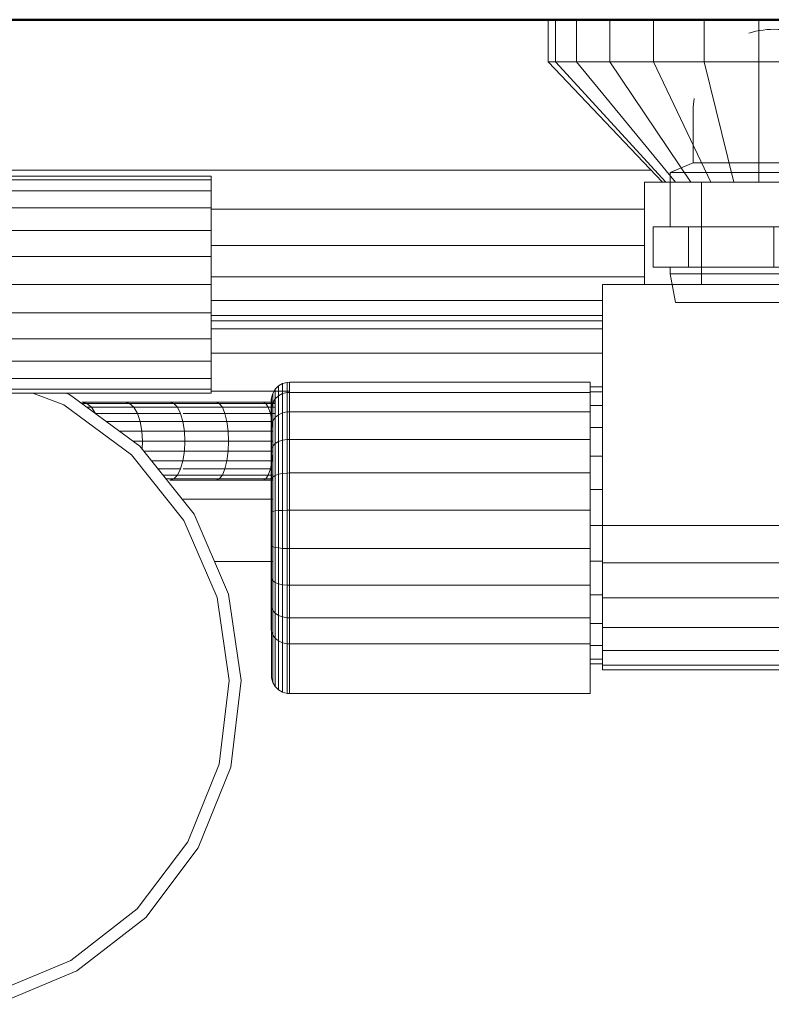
# Model space of a CAD drawing. Header units: millimetres. Extents: x 25703 to 50721, y 2709 to 39176.
# Tile 61 of 65: x 39705 to 39830, y 35134 to 35298. Entities that reach past the tile are written whole.
import ezdxf

# ---------------------------------------------------------------- set-up
doc = ezdxf.new("R2010")
doc.units = ezdxf.units.MM
for name, color, linetype, lineweight in [('A-WALL-____-MCUT', 113, 'Continuous', 50), ('A-WALL-____-OTLN', 113, 'Continuous', 20), ('M-EQPM-____-OTLN', 50, 'Continuous', 20)]:
    doc.layers.add(name, color=color, linetype=linetype, lineweight=lineweight)

# ---------------------------------------------------------------- blocks, each defined once
blk = doc.blocks.new('Прямая форма - V line-610732-В_Этаж 02_Вентиляция')
at = {"layer": 'A-WALL-____-MCUT', "color": 9}
blk.add_line((1005, 100), (400, 100), dxfattribs=at)
blk = doc.blocks.new('Прямая форма - SW - 015-610733-В_Этаж 02_Вентиляция')
blk.add_blockref('Прямая форма - V line-610732-В_Этаж 02_Вентиляция', (0, 0))
blk = doc.blocks.new('Прямая форма - V line-610915-В_Этаж 02_Вентиляция')
at = {"layer": 'M-EQPM-____-OTLN', "color": 253}
for p, q in [((-110, 765), (-110, 758)), ((-108.81, 765), (-108.81, 758)), ((-105.31, 765), (-105.31, 758)), ((-99.75, 765), (-99.75, 758)), ((-92.5, 765), (-92.5, 758)), ((-84.06, 765), (-84.06, 758)), ((-75, 765), (-75, 758)), ((-108.81, 758), (-110, 758)), ((-110, 758), (-91, 738)), ((-105.31, 758), (-108.81, 758)), ((-108.81, 758), (-90.45, 738)), ((-99.75, 758), (-105.31, 758)), ((-105.31, 758), (-88.86, 738)), ((-92.5, 758), (-99.75, 758)), ((-99.75, 758), (-86.31, 738)), ((-84.06, 758), (-92.5, 758)), ((-92.5, 758), (-83, 738)), ((-75, 758), (-84.06, 758)), ((-84.06, 758), (-79.14, 738)), ((-65.94, 758), (-75, 758)), ((-75, 758), (-75, 738)), ((-205, 740), (-92.9, 740)), ((-205, 739), (-166, 739)), ((-205, 738.39), (-166, 738.39)), ((-166, 739), (-166, 738.39)), ((-166, 738.39), (-166, 736.59)), ((-94, 738), (-84.5, 738)), ((-94, 721), (-94, 738)), ((-84.5, 738), (-65.5, 738)), ((-84.5, 738), (-84.5, 721)), ((-166, 736.59), (-205, 736.59)), ((-166, 736.59), (-166, 733.73)), ((-205, 733.73), (-166, 733.73)), ((-166, 733.73), (-166, 730)), ((-166, 733.53), (-94, 733.53)), ((-205, 730), (-166, 730)), ((-166, 730), (-166, 725.66)), ((-166, 727.5), (-94, 727.5)), ((-205, 725.66), (-166, 725.66)), ((-166, 725.66), (-166, 721)), ((-166, 722.32), (-94, 722.32)), ((-205, 721), (-166, 721)), ((-166, 721), (-166, 716.34)), ((101, 721), (-101, 721)), ((-101, 721), (-101, 681)), ((-166, 718.35), (-101, 718.35)), ((-166, 716.34), (-206.13, 716.34)), ((-166, 716.34), (-166, 712)), ((-101, 715.85), (-166, 715.85)), ((-101, 715), (-166, 715)), ((-166, 713.64), (-101, 713.64)), ((-166, 712), (-209.81, 712)), ((-166, 708.27), (-166, 712)), ((-166, 708.27), (-239.91, 708.27)), ((-166, 709.64), (-101, 709.64)), ((-166, 705.41), (-166, 708.27)), ((-166, 705.41), (-239.87, 705.41)), ((-166, 703.61), (-166, 705.41)), ((-166, 703.61), (-239.85, 703.61)), ((-166, 703), (-166, 703.61)), ((-153, 703.28), (-166, 703.28)), ((-155.77, 702.94), (-155.38, 703.61)), ((-155.77, 702.94), (-155.38, 703.61)), ((-155.38, 703.61), (-154.83, 704.17)), ((-155.38, 703.61), (-154.83, 704.17)), ((-155.38, 702.02), (-155.38, 703.61)), ((-155.38, 703.61), (-155.38, 702.02)), ((-154.83, 704.17), (-154.15, 704.56)), ((-154.83, 704.17), (-154.15, 704.56)), ((-154.83, 702.53), (-154.83, 704.17)), ((-154.83, 704.17), (-154.83, 702.53)), ((-154.15, 704.56), (-153.39, 704.76)), ((-154.15, 704.56), (-153.39, 704.76)), ((-154.15, 702.9), (-154.15, 704.56)), ((-154.15, 704.56), (-154.15, 702.9)), ((-153.39, 704.76), (-153, 704.79)), ((-153.39, 704.76), (-153, 704.79)), ((-153.39, 703.09), (-153.39, 704.76)), ((-153.39, 704.76), (-153.39, 703.09)), ((-153, 704.79), (-103, 704.79)), ((-153, 704.79), (-153, 703.11)), ((-103, 704.79), (-103, 703.11)), ((-103, 704), (-101, 704)), ((-103, 703.22), (-101, 703.22)), ((-166, 703), (-239.84, 703)), ((-190.47, 701.01), (-195.61, 703)), ((-190.13, 703), (-189.51, 702.76)), ((-189.51, 702.76), (-177.85, 694.18)), ((-156, 701.79), (-155.97, 702.18)), ((-156, 701.79), (-155.97, 702.18)), ((-156, 700.32), (-156, 701.79)), ((-156, 701.79), (-156, 700.32)), ((-155.97, 702.18), (-155.77, 702.94)), ((-155.97, 702.18), (-155.77, 702.94)), ((-155.97, 700.68), (-155.97, 702.18)), ((-155.97, 702.18), (-155.97, 700.68)), ((-155.77, 701.39), (-155.77, 702.94)), ((-155.77, 702.94), (-155.77, 701.39)), ((-155.77, 701.39), (-155.38, 702.02)), ((-155.77, 701.39), (-155.38, 702.02)), ((-155.38, 702.02), (-154.83, 702.53)), ((-155.38, 702.02), (-155.38, 698.94)), ((-154.83, 702.53), (-154.15, 702.9)), ((-154.83, 702.53), (-154.83, 699.38)), ((-154.15, 702.9), (-153.39, 703.09)), ((-154.15, 702.9), (-154.15, 699.69)), ((-153.39, 703.09), (-153, 703.11)), ((-153.39, 703.09), (-153, 703.11)), ((-153.39, 703.09), (-153.39, 699.85)), ((-153, 703.11), (-103, 703.11)), ((-153, 703.11), (-153, 699.87)), ((-103, 703.11), (-103, 699.87)), ((-179.24, 692.74), (-190.47, 701.01)), ((-180.29, 701.5), (-187.5, 701.5)), ((-187.5, 701.5), (-186.66, 701.28)), ((-187.5, 701.28), (-186.66, 701.28)), ((-186.66, 701.28), (-179.54, 701.28)), ((-186.66, 701.28), (-185.87, 700.63)), ((-186.62, 700.63), (-185.87, 700.63)), ((-185.87, 700.63), (-178.85, 700.63)), ((-185.87, 700.63), (-185.2, 699.6)), ((-172.84, 701.5), (-180.29, 701.5)), ((-180.29, 701.5), (-179.54, 701.28)), ((-179.54, 701.28), (-172.19, 701.28)), ((-179.54, 701.28), (-178.85, 700.63)), ((-178.85, 700.63), (-171.59, 700.63)), ((-178.85, 700.63), (-178.25, 699.6)), ((-165.18, 701.5), (-172.84, 701.5)), ((-172.84, 701.5), (-172.19, 701.28)), ((-172.19, 701.28), (-164.64, 701.28)), ((-172.19, 701.28), (-171.59, 700.63)), ((-171.59, 700.63), (-164.13, 700.63)), ((-171.59, 700.63), (-171.08, 699.6)), ((-157.35, 701.5), (-165.18, 701.5)), ((-165.18, 701.5), (-164.64, 701.28)), ((-164.64, 701.28), (-156.92, 701.28)), ((-164.64, 701.28), (-164.13, 700.63)), ((-164.13, 700.63), (-156.51, 700.63)), ((-164.13, 700.63), (-163.7, 699.6)), ((-155.38, 701.5), (-157.35, 701.5)), ((-157.35, 701.5), (-156.92, 701.28)), ((-156.92, 701.28), (-155.38, 701.28)), ((-156.92, 701.28), (-156.51, 700.63)), ((-156.51, 700.63), (-155.38, 700.63)), ((-156.51, 700.63), (-156.16, 699.6)), ((-156, 700.32), (-155.97, 700.68)), ((-156, 700.32), (-155.97, 700.68)), ((-156, 697.49), (-156, 700.32)), ((-156, 700.32), (-156, 697.49)), ((-155.97, 700.68), (-155.77, 701.39)), ((-155.97, 700.68), (-155.77, 701.39)), ((-155.97, 697.8), (-155.97, 700.68)), ((-155.97, 700.68), (-155.97, 697.8)), ((-155.77, 698.4), (-155.77, 701.39)), ((-155.77, 701.39), (-155.77, 698.4)), ((-103, 700.92), (-101, 700.92)), ((-185.2, 699.6), (-178.25, 699.6)), ((-178.25, 699.6), (-171.08, 699.6)), ((-178.25, 699.6), (-177.8, 698.25)), ((-171.08, 699.6), (-170.68, 698.25)), ((-170.64, 699.6), (-163.7, 699.6)), ((-163.7, 699.6), (-156.16, 699.6)), ((-163.7, 699.6), (-163.37, 698.25)), ((-156.16, 699.6), (-155.38, 699.6)), ((-156.16, 699.6), (-155.89, 698.25)), ((-155.97, 697.8), (-155.77, 698.4)), ((-155.97, 697.8), (-155.77, 698.4)), ((-155.77, 698.4), (-155.38, 698.94)), ((-155.77, 698.4), (-155.77, 694.19)), ((-155.38, 698.94), (-154.83, 699.38)), ((-155.38, 698.94), (-155.38, 694.6)), ((-154.83, 699.38), (-154.15, 699.69)), ((-154.83, 699.38), (-154.83, 694.93)), ((-154.15, 699.69), (-153.39, 699.85)), ((-154.15, 699.69), (-154.15, 695.17)), ((-153.39, 699.85), (-153, 699.87)), ((-153.39, 699.85), (-153.39, 695.29)), ((-153, 699.87), (-103, 699.87)), ((-153, 699.87), (-153, 695.3)), ((-103, 699.87), (-103, 695.3)), ((-183.38, 698.25), (-177.8, 698.25)), ((-181.25, 696.68), (-177.51, 696.68)), ((-177.8, 698.25), (-170.68, 698.25)), ((-177.8, 698.25), (-177.51, 696.68)), ((-177.51, 696.68), (-170.43, 696.68)), ((-177.51, 696.68), (-177.41, 695)), ((-170.68, 698.25), (-163.37, 698.25)), ((-170.68, 698.25), (-170.43, 696.68)), ((-170.43, 696.68), (-163.16, 696.68)), ((-170.43, 696.68), (-170.35, 695)), ((-163.37, 698.25), (-155.89, 698.25)), ((-163.37, 698.25), (-163.16, 696.68)), ((-163.16, 696.68), (-155.77, 696.68)), ((-163.16, 696.68), (-163.09, 695)), ((-156, 697.49), (-155.97, 697.8)), ((-156, 697.49), (-155.97, 697.8)), ((-156, 693.5), (-156, 697.49)), ((-156, 697.49), (-156, 693.5)), ((-155.97, 693.73), (-155.97, 697.8)), ((-155.97, 697.8), (-155.97, 693.73)), ((-155.89, 698.25), (-155.77, 697.1)), ((-103, 697.26), (-101, 697.26)), ((-154.83, 694.93), (-154.15, 695.17)), ((-154.15, 695.17), (-153.39, 695.29)), ((-154.15, 695.17), (-154.15, 689.64)), ((-153.39, 695.29), (-153, 695.3)), ((-153.39, 695.29), (-153.39, 689.71)), ((-153, 695.3), (-103, 695.3)), ((-153, 695.3), (-153, 689.72)), ((-103, 695.3), (-103, 689.72)), ((-178.97, 695), (-177.41, 695)), ((-177.85, 694.18), (-168.84, 682.86)), ((-177.41, 695), (-177.48, 693.72)), ((-177.41, 695), (-170.35, 695)), ((-170.35, 695), (-170.43, 693.32)), ((-170.35, 695), (-163.09, 695)), ((-163.09, 695), (-163.16, 693.32)), ((-163.09, 695), (-155.77, 695)), ((-156, 693.5), (-155.97, 693.73)), ((-156, 693.5), (-155.97, 693.73)), ((-156, 688.62), (-156, 693.5)), ((-156, 693.5), (-156, 688.62)), ((-155.97, 693.73), (-155.77, 694.19)), ((-155.97, 693.73), (-155.77, 694.19)), ((-155.97, 688.77), (-155.97, 693.73)), ((-155.97, 693.73), (-155.97, 688.77)), ((-155.77, 694.19), (-155.38, 694.6)), ((-155.77, 694.19), (-155.77, 689.04)), ((-155.38, 694.6), (-154.83, 694.93)), ((-155.38, 694.6), (-155.38, 689.29)), ((-154.83, 694.93), (-154.83, 689.5)), ((-170.55, 681.83), (-179.24, 692.74)), ((-177.17, 693.32), (-170.43, 693.32)), ((-170.43, 693.32), (-170.68, 691.75)), ((-170.43, 693.32), (-163.16, 693.32)), ((-163.16, 693.32), (-163.37, 691.75)), ((-163.16, 693.32), (-155.77, 693.32)), ((-155.77, 692.9), (-155.89, 691.75)), ((-103, 692.5), (-101, 692.5)), ((-175.92, 691.75), (-170.68, 691.75)), ((-174.85, 690.4), (-171.08, 690.4)), ((-171.08, 690.4), (-171.59, 689.37)), ((-170.68, 691.75), (-171.08, 690.4)), ((-170.68, 691.75), (-163.37, 691.75)), ((-170.64, 690.4), (-163.7, 690.4)), ((-163.7, 690.4), (-164.13, 689.37)), ((-163.37, 691.75), (-163.7, 690.4)), ((-163.7, 690.4), (-156.16, 690.4)), ((-163.37, 691.75), (-155.89, 691.75)), ((-156.16, 690.4), (-156.51, 689.37)), ((-155.89, 691.75), (-156.16, 690.4)), ((-174.02, 689.37), (-171.59, 689.37)), ((-173.51, 688.72), (-172.19, 688.72)), ((-172.19, 688.72), (-172.84, 688.5)), ((-172.84, 688.5), (-165.18, 688.5)), ((-171.59, 689.37), (-172.19, 688.72)), ((-172.19, 688.72), (-164.64, 688.72)), ((-171.59, 689.37), (-164.13, 689.37)), ((-164.64, 688.72), (-165.18, 688.5)), ((-165.18, 688.5), (-157.35, 688.5)), ((-164.13, 689.37), (-164.64, 688.72)), ((-164.64, 688.72), (-156.92, 688.72)), ((-164.13, 689.37), (-156.51, 689.37)), ((-156.92, 688.72), (-157.35, 688.5)), ((-157.35, 688.5), (-155.77, 688.5)), ((-156.51, 689.37), (-156.92, 688.72)), ((-156.92, 688.72), (-155.77, 688.72)), ((-156.51, 689.37), (-155.77, 689.37)), ((-156, 688.62), (-155.97, 688.77)), ((-156, 688.62), (-155.97, 688.77)), ((-156, 683.21), (-156, 688.62)), ((-156, 688.62), (-156, 683.21)), ((-155.97, 688.77), (-155.77, 689.04)), ((-155.97, 688.77), (-155.77, 689.04)), ((-155.97, 683.25), (-155.97, 688.77)), ((-155.97, 688.77), (-155.97, 683.25)), ((-155.77, 689.04), (-155.38, 689.29)), ((-155.77, 689.04), (-155.77, 683.33)), ((-155.38, 689.29), (-154.83, 689.5)), ((-155.38, 689.29), (-155.38, 683.41)), ((-154.83, 689.5), (-154.15, 689.64)), ((-154.83, 689.5), (-154.83, 683.46)), ((-154.15, 689.64), (-153.39, 689.71)), ((-154.15, 689.64), (-154.15, 683.51)), ((-153.39, 689.71), (-153, 689.72)), ((-153.39, 689.71), (-153.39, 683.53)), ((-153, 689.72), (-103, 689.72)), ((-153, 689.72), (-153, 683.53)), ((-103, 689.72), (-103, 683.53)), ((-103, 686.95), (-101, 686.95)), ((-155.77, 685.35), (-170.64, 685.35)), ((-168.84, 682.86), (-163.09, 669.58)), ((-156, 683.21), (-155.97, 683.25)), ((-156, 683.21), (-155.97, 683.25)), ((-156, 677.64), (-156, 683.21)), ((-156, 683.21), (-156, 677.64)), ((-155.97, 683.25), (-155.77, 683.33)), ((-155.97, 683.25), (-155.77, 683.33)), ((-155.97, 677.58), (-155.97, 683.25)), ((-155.97, 683.25), (-155.97, 677.58)), ((-155.77, 683.33), (-155.38, 683.41)), ((-155.77, 683.33), (-155.77, 677.46)), ((-155.38, 683.41), (-154.83, 683.46)), ((-155.38, 683.41), (-155.38, 677.35)), ((-154.83, 683.46), (-154.15, 683.51)), ((-154.83, 683.46), (-154.83, 677.26)), ((-154.15, 683.51), (-153.39, 683.53)), ((-154.15, 683.51), (-154.15, 677.2)), ((-153.39, 683.53), (-153, 683.53)), ((-153.39, 683.53), (-153.39, 677.16)), ((-153, 683.53), (-103, 683.53)), ((-153, 683.53), (-153, 677.16)), ((-103, 683.53), (-103, 677.16)), ((-165.01, 669.03), (-170.55, 681.83)), ((-103, 681), (-101, 681)), ((-101, 681), (101, 681)), ((-101, 674.79), (-101, 681)), ((-155.97, 677.58), (-156, 677.64)), ((-156, 677.64), (-156, 672.31)), ((-156, 672.31), (-156, 677.64)), ((-156, 677.64), (-155.97, 677.58)), ((-155.77, 677.46), (-155.97, 677.58)), ((-155.97, 677.58), (-155.97, 672.15)), ((-155.97, 672.15), (-155.97, 677.58)), ((-155.97, 677.58), (-155.77, 677.46)), ((-155.38, 677.35), (-155.77, 677.46)), ((-155.77, 677.46), (-155.77, 671.83)), ((-154.83, 677.26), (-155.38, 677.35)), ((-155.38, 677.35), (-155.38, 671.55)), ((-154.15, 677.2), (-154.83, 677.26)), ((-154.83, 677.26), (-154.83, 671.32)), ((-153.39, 677.16), (-154.15, 677.2)), ((-154.15, 677.2), (-154.15, 671.15)), ((-153, 677.16), (-153.39, 677.16)), ((-153.39, 677.16), (-153.39, 671.07)), ((-103, 677.16), (-153, 677.16)), ((-153, 677.16), (-153, 671.06)), ((-103, 677.16), (-103, 671.06)), ((-155.77, 675), (-165.44, 675)), ((-155.77, 675), (-165.44, 675)), ((-103, 675.05), (-101, 675.05)), ((-101, 669), (-101, 674.79)), ((-101, 674.79), (101, 674.79)), ((-156, 672.31), (-155.97, 672.15)), ((-156, 672.31), (-156, 667.59)), ((-156, 667.59), (-156, 672.31)), ((-156, 672.31), (-155.97, 672.15)), ((-155.97, 672.15), (-155.77, 671.83)), ((-155.97, 672.15), (-155.97, 667.34)), ((-155.97, 667.34), (-155.97, 672.15)), ((-155.97, 672.15), (-155.77, 671.83)), ((-155.77, 671.83), (-155.38, 671.55)), ((-155.77, 671.83), (-155.77, 666.85)), ((-155.38, 671.55), (-154.83, 671.32)), ((-155.38, 671.55), (-155.38, 666.41)), ((-154.83, 671.32), (-154.15, 671.15)), ((-154.83, 671.32), (-154.83, 666.06)), ((-154.15, 671.15), (-153.39, 671.07)), ((-154.15, 671.15), (-154.15, 665.8)), ((-153.39, 671.07), (-153, 671.06)), ((-153.39, 671.07), (-153.39, 665.67)), ((-153, 671.06), (-103, 671.06)), ((-153, 671.06), (-153, 665.66)), ((-103, 671.06), (-103, 665.66)), ((-163, 655.23), (-165.01, 669.03)), ((-163.09, 669.58), (-161, 655.25)), ((-103, 669.5), (-101, 669.5)), ((-101, 664.03), (-101, 669)), ((101, 669), (-101, 669)), ((-156, 667.59), (-155.97, 667.34)), ((-156, 667.59), (-156, 663.68)), ((-156, 663.68), (-156, 667.59)), ((-156, 667.59), (-155.97, 667.34)), ((-155.97, 667.34), (-155.77, 666.85)), ((-155.97, 667.34), (-155.97, 663.38)), ((-155.97, 663.38), (-155.97, 667.34)), ((-155.97, 667.34), (-155.77, 666.85)), ((-155.77, 666.85), (-155.38, 666.41)), ((-155.77, 666.85), (-155.77, 662.79)), ((-155.38, 666.41), (-154.83, 666.06)), ((-155.38, 666.41), (-155.38, 662.26)), ((-154.83, 666.06), (-154.15, 665.8)), ((-154.83, 666.06), (-154.83, 661.82)), ((-154.15, 665.8), (-153.39, 665.67)), ((-154.15, 665.8), (-154.15, 661.52)), ((-153.39, 665.67), (-153, 665.66)), ((-153.39, 665.67), (-153.39, 661.36)), ((-153, 665.66), (-103, 665.66)), ((-153, 665.66), (-153, 661.34)), ((-103, 665.66), (-103, 661.34)), ((-103, 664.74), (-101, 664.74)), ((-101, 660.22), (-101, 664.03)), ((101, 664.03), (-101, 664.03)), ((-156, 663.68), (-155.97, 663.38)), ((-156, 663.68), (-155.97, 663.38)), ((-155.97, 663.38), (-155.77, 662.79)), ((-155.97, 663.38), (-155.97, 655.69)), ((-155.77, 662.79), (-155.38, 662.26)), ((-155.77, 662.79), (-155.77, 654.93)), ((-155.38, 662.26), (-154.83, 661.82)), ((-155.38, 662.26), (-155.38, 654.25)), ((-154.83, 661.82), (-154.15, 661.52)), ((-154.83, 661.82), (-154.83, 653.7)), ((-154.15, 661.52), (-153.39, 661.36)), ((-154.15, 661.52), (-154.15, 653.31)), ((-153.39, 661.36), (-153, 661.34)), ((-153.39, 661.36), (-153.39, 653.11)), ((-153, 661.34), (-103, 661.34)), ((-153, 661.34), (-153, 653.08)), ((-103, 661.34), (-103, 653.08)), ((-103, 661.08), (-101, 661.08)), ((-101, 657.82), (-101, 660.22)), ((101, 660.22), (-101, 660.22)), ((-103, 658.78), (-101, 658.78)), ((-103, 658), (-101, 658)), ((-101, 657), (-101, 657.82)), ((101, 657.82), (-101, 657.82)), ((101, 657), (-101, 657)), ((-164.66, 641.38), (-163, 655.23)), ((-161, 655.25), (-162.73, 640.88)), ((-155.97, 655.69), (-155.77, 654.93)), ((-155.77, 654.93), (-155.38, 654.25)), ((-155.38, 654.25), (-154.83, 653.7)), ((-154.83, 653.7), (-154.15, 653.31)), ((-154.15, 653.31), (-153.39, 653.11)), ((-153.39, 653.11), (-153, 653.08)), ((-153, 653.08), (-103, 653.08)), ((-169.88, 628.45), (-164.66, 641.38)), ((-162.73, 640.88), (-168.14, 627.46)), ((-178.29, 617.32), (-169.88, 628.45)), ((-168.14, 627.46), (-176.86, 615.91)), ((-189.31, 608.77), (-178.29, 617.32)), ((-176.86, 615.91), (-188.3, 607.04)), ((-201.65, 603.61), (-189.31, 608.77)), ((-188.3, 607.04), (-201.65, 601.46))]:
    blk.add_line(p, q, dxfattribs=at)
blk = doc.blocks.new('Прямая форма - FU - 055-610916-В_Этаж 02_Вентиляция')
blk.add_blockref('Прямая форма - V line-610915-В_Этаж 02_Вентиляция', (0, 0))
blk = doc.blocks.new('V line_ifc_RVT-1-В_Этаж 02_Вентиляция')
at = {"layer": 'A-WALL-____-OTLN', "color": 253, "lineweight": 20, "rotation": 180}
blk.add_blockref('Прямая форма - SW - 015-610733-В_Этаж 02_Вентиляция', (40703.24, 35397.63), dxfattribs=at)
at = {"layer": 'M-EQPM-____-OTLN', "color": 253, "lineweight": 20}
blk.add_blockref('Прямая форма - FU - 055-610916-В_Этаж 02_Вентиляция', (39903.24, 34532.63), dxfattribs=at)
blk = doc.blocks.new('VTp_724_0 Водорозетка двойная - VTp_724_0-V6-В_Этаж 02_Вентиляция')
at = {"layer": 'M-EQPM-____-OTLN'}
for p, q in [((-88.85, 32), (-89.75, 27.2)), ((-56.15, 32), (-88.85, 32)), ((-55.25, 27.2), (-56.15, 32)), ((56.15, 32), (55.25, 27.2)), ((88.85, 32), (56.15, 32)), ((89.75, 27.2), (88.85, 32)), ((-89.75, 27.2), (-89.75, 26.1)), ((-86.13, 27.2), (-89.75, 27.2)), ((-55.25, 27.2), (-85.71, 27.2)), ((-55.25, 26.1), (-55.25, 27.2)), ((55.25, 27.2), (55.25, 26.1)), ((89.75, 27.2), (55.25, 27.2)), ((89.75, 26.1), (89.75, 27.2)), ((-92.58, 26.1), (-86.7, 26.1)), ((-92.58, 19.4), (-92.58, 26.1)), ((-86.7, 26.1), (-72.5, 26.1)), ((-86.7, 19.4), (-86.7, 26.1)), ((-72.5, 26.1), (-58.3, 26.1)), ((-72.5, 19.4), (-72.5, 26.1)), ((-58.3, 26.1), (-52.42, 26.1)), ((-58.3, 26.1), (-58.3, 19.4)), ((-52.42, 19.4), (-52.42, 26.1)), ((52.42, 26.1), (58.3, 26.1)), ((52.42, 19.4), (52.42, 26.1)), ((58.3, 26.1), (72.5, 26.1)), ((58.3, 19.4), (58.3, 26.1)), ((72.5, 26.1), (86.7, 26.1)), ((72.5, 19.4), (72.5, 26.1)), ((86.7, 26.1), (92.58, 26.1)), ((86.7, 26.1), (86.7, 19.4)), ((92.58, 19.4), (92.58, 26.1)), ((-86.7, 19.4), (-92.58, 19.4)), ((-89.75, 19.4), (-89.75, 10.4)), ((-72.5, 19.4), (-86.7, 19.4)), ((-58.3, 19.4), (-72.5, 19.4)), ((-52.42, 19.4), (-58.3, 19.4)), ((-55.25, 11), (-55.25, 19.4)), ((58.3, 19.4), (52.42, 19.4)), ((55.25, 19.4), (55.25, 11)), ((72.5, 19.4), (58.3, 19.4)), ((86.7, 19.4), (72.5, 19.4)), ((92.58, 19.4), (86.7, 19.4)), ((89.75, 10.4), (89.75, 19.4)), ((-89.75, 10.4), (-85.9, 8.8)), ((-55.99, 10.4), (-89.75, 10.4)), ((55.99, 11), (-55.99, 11)), ((-55.99, 11), (-55.99, 10.4)), ((55.99, 10.4), (55.99, 11)), ((89.75, 10.4), (55.99, 10.4)), ((85.9, 8.8), (89.75, 10.4)), ((-85.9, 8.8), (-85.9, 0)), ((-60.07, 8.8), (-85.9, 8.8)), ((-60.07, 8.8), (-60.07, 8)), ((85.9, 8.8), (60.07, 8.8)), ((60.07, 8), (60.07, 8.8)), ((85.9, 0), (85.9, 8.8)), ((-60.07, 8), (-45.3, 8)), ((-59.1, 0), (-59.1, 8)), ((-45.3, 8), (-38.02, 0)), ((-36, 2.23), (-41.25, 8)), ((-41.25, 8), (-30.75, 8)), ((-30.75, 8), (-36, 2.23)), ((-33.98, 0), (-26.7, 8)), ((-26.7, 8), (-9.3, 8)), ((-9.3, 8), (-2.02, 0)), ((0, 2.23), (-5.25, 8)), ((-5.25, 8), (5.25, 8)), ((5.25, 8), (0, 2.23)), ((2.02, 0), (9.3, 8)), ((9.3, 8), (26.7, 8)), ((26.7, 8), (33.98, 0)), ((30.75, 8), (41.25, 8)), ((36, 2.23), (30.75, 8)), ((41.25, 8), (36, 2.23)), ((38.02, 0), (45.3, 8)), ((45.3, 8), (60.07, 8)), ((59.1, 8), (59.1, 0)), ((-38.02, 0), (-45.3, -8)), ((-26.7, -8), (-33.98, 0)), ((-2.02, 0), (-9.3, -8)), ((9.3, -8), (2.02, 0)), ((33.98, 0), (26.7, -8)), ((45.3, -8), (38.02, 0)), ((-41.25, -8), (-36, -2.23)), ((-36, -2.23), (-30.75, -8)), ((-5.25, -8), (0, -2.23)), ((0, -2.23), (5.25, -8)), ((30.75, -8), (36, -2.23)), ((36, -2.23), (41.25, -8)), ((-45.3, -8), (-62.98, -8)), ((-30.75, -8), (-41.25, -8)), ((-9.3, -8), (-26.7, -8)), ((5.25, -8), (-5.25, -8)), ((26.7, -8), (9.3, -8)), ((41.25, -8), (30.75, -8)), ((62.98, -8), (45.3, -8)), ((-66.71, -11), (66.71, -11))]:
    blk.add_line(p, q, dxfattribs=at)
for centre, radius, start, end in [((-212.07, 402.15), 421.7, 291.1285, 291.7236), ((212.07, 402.15), 421.7, 248.2764, 248.8715), ((-72.5, 0), 13.4, 180, 188.2152), ((-72.5, 0), 13.4, 351.8321, 360), ((-72.5, 0), 13.4, 352.5609, 0), ((72.5, 0), 13.4, 180, 187.4391), ((72.5, 0), 13.4, 180, 188.1679), ((72.5, 0), 13.4, 351.7848, 0), ((-72.5, 0), 13.4, 323.3436, 330.7909), ((72.5, 0), 13.4, 209.2091, 216.6564), ((-72.5, 0), 13.4, 322.9736, 327.3258), ((-72.5, 0), 13.4, 323.0818, 328.7777), ((72.5, 0), 13.4, 211.2223, 216.9182), ((72.5, 0), 13.4, 212.6742, 217.0264), ((-72.5, 0), 13.4, 296.8936, 306.3065), ((72.5, 0), 13.4, 233.6935, 243.1064), ((-72.5, 0), 13.4, 240, 293.6489), ((72.5, 0), 13.4, 246.3511, 288.109)]:
    blk.add_arc(centre, radius, start, end, dxfattribs=at)
for points in [[(-62.98, -8), (-63.51, -8.62), (-64.66, -9.75), (-65.99, -10.62), (-66.71, -11)], [(66.71, -11), (65.99, -10.62), (64.66, -9.75), (63.51, -8.62), (62.98, -8)]]:
    blk.add_open_spline(points, degree=3, dxfattribs=at)

msp = doc.modelspace()

# ---------------------------------------------------------------- block references
at = {"lineweight": 9}
msp.add_blockref('V line_ifc_RVT-1-В_Этаж 02_Вентиляция', (0, 0), dxfattribs=at)
at = {"layer": 'M-EQPM-____-OTLN', "rotation": 180.0000468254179}
msp.add_blockref('VTp_724_0 Водорозетка двойная - VTp_724_0-V6-В_Этаж 02_Вентиляция', (39903.24, 35282.64), dxfattribs=at)

doc.saveas('drawing.dxf')
